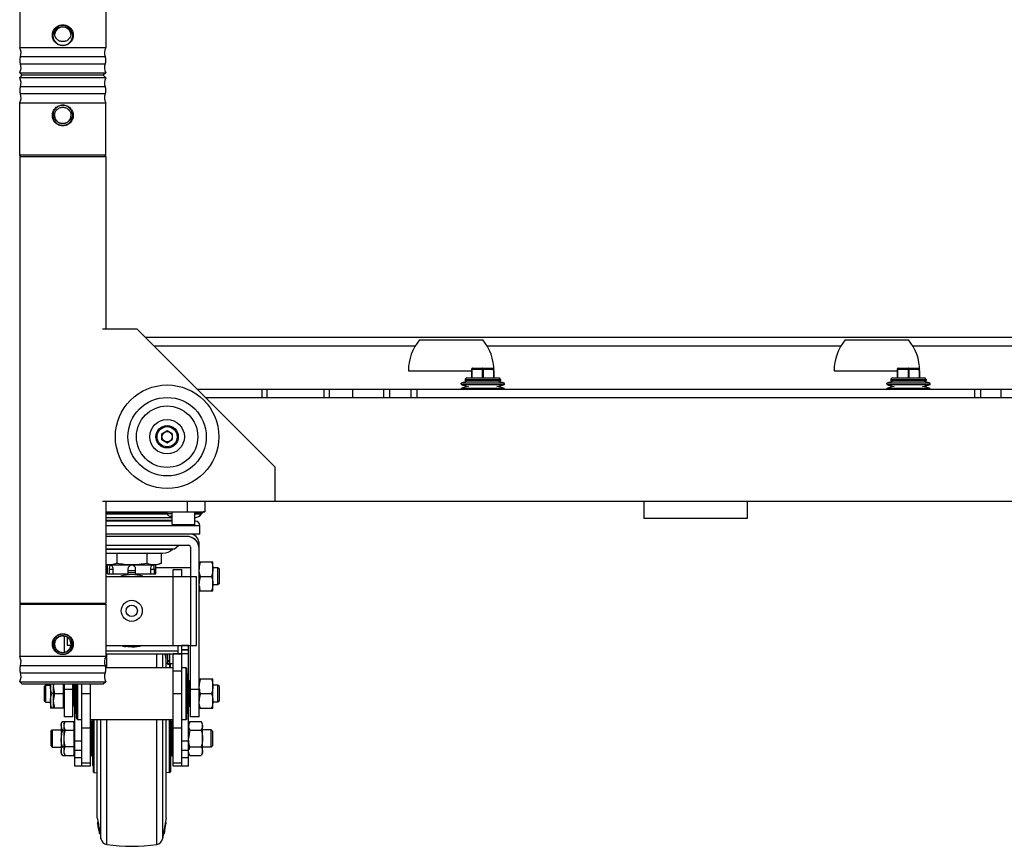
# Model space of a CAD drawing. Header units: millimetres. Extents: x 0 to 420, y 0 to 297.
# Tile 35 of 56: x 252 to 292, y 146 to 180. Entities that reach past the tile are written whole.
import ezdxf

# ---------------------------------------------------------------- set-up
doc = ezdxf.new("R2010")
doc.units = ezdxf.units.MM
doc.header["$LTSCALE"] = 23.1
doc.layers.get('0').update_dxf_attribs({"linetype": 'CONTINUOUS'})
doc.layers.add('02___PRT_ALL_AXES', color=7, linetype='CONTINUOUS')

msp = doc.modelspace()

# ---------------------------------------------------------------- linework, layer by layer
at = {"color": 7, "linetype": 'Continuous'}
for p, q in [((251.62491, 180.51981), (251.62491, 178.39395)), ((255.12491, 180.51981), (255.12491, 178.39395)), ((255.12491, 178.39395), (251.62491, 178.39395)), ((251.65221, 178.03182), (255.09761, 178.03182)), ((251.65221, 177.74155), (255.09761, 177.74155)), ((251.62491, 177.37942), (251.72991, 177.27442)), ((251.62491, 177.37942), (255.12491, 177.37942)), ((251.62491, 177.16942), (251.72991, 177.27442)), ((255.12491, 177.16942), (251.62491, 177.16942)), ((255.01991, 177.27442), (251.72991, 177.27442)), ((255.12491, 177.37942), (255.01991, 177.27442)), ((255.12491, 177.16942), (255.01991, 177.27442)), ((255.09761, 176.80729), (251.65221, 176.80729)), ((255.09761, 176.51701), (251.65221, 176.51701)), ((251.62491, 176.15489), (255.12491, 176.15489)), ((251.62491, 174.02903), (251.62491, 176.15489)), ((255.12491, 174.02903), (255.12491, 176.15489)), ((251.66784, 173.98442), (251.62491, 174.02903)), ((255.12491, 174.02903), (251.62491, 174.02903)), ((251.62491, 173.98442), (255.12491, 173.98442)), ((251.62491, 173.98442), (251.62491, 155.85442)), ((255.08198, 173.98442), (255.12491, 174.02903)), ((255.12491, 173.98442), (255.12491, 166.98442)), ((254.98491, 166.98442), (256.38491, 166.98442)), ((256.38491, 166.98442), (261.98491, 161.38442)), ((301.39491, 166.63442), (256.73491, 166.63442)), ((267.86141, 166.54574), (270.42341, 166.54574)), ((285.14441, 166.54574), (287.70641, 166.54574)), ((267.67858, 166.28442), (257.08491, 166.28442)), ((284.96158, 166.28442), (270.60561, 166.28442)), ((301.04491, 166.28442), (287.88861, 166.28442)), ((267.40641, 165.28574), (269.96841, 165.28574)), ((269.96841, 165.35574), (270.85964, 165.35574)), ((269.96841, 165.35574), (269.96841, 164.99874)), ((269.98591, 165.35574), (269.98591, 164.99874)), ((270.00341, 165.39074), (270.84214, 165.39074)), ((270.40591, 165.35574), (270.40591, 164.99874)), ((270.44091, 165.35574), (270.44091, 164.99874)), ((270.87841, 165.28574), (270.86091, 165.28574)), ((270.86091, 165.28574), (270.86091, 164.99874)), ((270.87694, 165.35952), (270.87712, 165.357)), ((270.87841, 165.28574), (270.87841, 164.99874)), ((284.68941, 165.28574), (287.25141, 165.28574)), ((287.25141, 165.35574), (288.14264, 165.35574)), ((287.25141, 165.35574), (287.25141, 164.99874)), ((287.26891, 165.35574), (287.26891, 164.99874)), ((287.28641, 165.39074), (288.12514, 165.39074)), ((287.68891, 165.35574), (287.68891, 164.99874)), ((287.72391, 165.35574), (287.72391, 164.99874)), ((288.16141, 165.28574), (288.14391, 165.28574)), ((288.14391, 165.28574), (288.14391, 164.99874)), ((288.15994, 165.35952), (288.16012, 165.357)), ((288.16141, 165.28574), (288.16141, 164.99874)), ((271.30472, 164.77706), (269.5421, 164.77706)), ((269.55112, 164.75374), (269.5421, 164.77706)), ((269.55112, 164.75374), (269.5421, 164.73042)), ((269.5421, 164.73042), (271.30472, 164.73042)), ((269.70591, 164.92874), (271.14091, 164.92874)), ((269.70591, 164.92874), (269.70591, 164.89374)), ((271.14091, 164.89374), (269.70591, 164.89374)), ((271.10591, 164.85874), (269.74091, 164.85874)), ((269.77591, 164.99874), (271.07091, 164.99874)), ((271.14091, 164.92874), (271.14091, 164.89374)), ((271.2957, 164.75374), (271.30472, 164.77706)), ((271.2957, 164.75374), (271.30472, 164.73042)), ((288.58772, 164.77706), (286.8251, 164.77706)), ((286.83412, 164.75374), (286.8251, 164.77706)), ((286.83412, 164.75374), (286.8251, 164.73042)), ((286.8251, 164.73042), (288.58772, 164.73042)), ((286.98891, 164.92874), (288.42391, 164.92874)), ((286.98891, 164.92874), (286.98891, 164.89374)), ((288.42391, 164.89374), (286.98891, 164.89374)), ((288.38891, 164.85874), (287.02391, 164.85874)), ((287.05891, 164.99874), (288.35391, 164.99874)), ((288.42391, 164.92874), (288.42391, 164.89374)), ((288.5787, 164.75374), (288.58772, 164.77706)), ((288.5787, 164.75374), (288.58772, 164.73042)), ((258.83491, 164.53442), (299.29491, 164.53442)), ((261.45287, 164.53442), (261.45287, 164.18442)), ((261.66287, 164.53442), (261.66287, 164.18442)), ((263.97287, 164.53442), (263.97287, 164.18442)), ((264.18287, 164.53442), (264.18287, 164.18442)), ((265.15241, 164.18442), (265.15241, 164.53442)), ((266.40743, 164.18442), (266.40743, 164.53442)), ((266.65492, 164.18442), (266.65492, 164.53442)), ((267.4999, 164.53442), (267.4999, 164.18442)), ((267.74738, 164.53442), (267.74738, 164.18442)), ((271.30472, 164.56706), (269.5421, 164.56706)), ((269.55472, 164.53442), (269.5421, 164.56706)), ((271.2921, 164.53442), (271.30472, 164.56706)), ((288.58772, 164.56706), (286.8251, 164.56706)), ((286.83772, 164.53442), (286.8251, 164.56706)), ((288.5751, 164.53442), (288.58772, 164.56706)), ((290.38243, 164.53442), (290.38243, 164.18442)), ((290.62992, 164.53442), (290.62992, 164.18442)), ((291.4749, 164.18442), (291.4749, 164.53442)), ((257.60733, 162.85189), (257.39863, 162.72842)), ((257.40121, 162.48595), (257.39863, 162.72842)), ((257.81861, 162.73289), (257.60733, 162.85189)), ((257.81861, 162.73289), (257.82119, 162.49042)), ((257.40121, 162.48595), (257.61249, 162.36694)), ((257.61249, 162.36694), (257.82119, 162.49042)), ((261.98491, 161.38442), (261.98491, 159.98442)), ((261.98491, 159.98442), (254.98491, 159.98442)), ((255.12491, 159.98442), (255.12491, 155.85442)), ((258.44291, 159.56442), (258.44291, 159.98442)), ((259.14291, 159.98442), (259.14291, 159.56442)), ((276.96491, 159.98442), (276.96491, 159.28442)), ((281.16491, 159.98442), (281.16491, 159.28442)), ((255.12491, 159.56442), (259.14291, 159.56442)), ((255.12491, 159.53941), (257.60405, 159.53941)), ((257.81991, 159.04992), (257.81991, 159.56442)), ((258.72991, 159.04992), (258.72991, 159.56442)), ((258.72991, 159.53941), (259.06479, 159.53941)), ((259.01053, 159.47476), (259.06479, 159.53941)), ((255.12491, 159.47476), (257.60555, 159.47476)), ((257.81991, 159.31942), (255.12491, 159.31942)), ((257.81991, 159.21599), (255.12491, 159.21599)), ((257.81991, 159.17942), (255.12491, 159.17942)), ((257.59774, 159.49442), (257.81991, 159.49442)), ((258.72991, 159.47476), (259.01053, 159.47476)), ((258.76491, 159.17942), (258.72991, 159.17942)), ((281.16491, 159.28442), (276.96491, 159.28442)), ((255.12491, 159.00442), (258.93991, 159.00442)), ((257.81991, 159.04992), (258.72991, 159.04992)), ((257.81991, 159.04992), (257.86541, 159.00442)), ((258.72991, 159.04992), (258.68441, 159.00442)), ((258.93991, 158.65442), (258.93991, 159.00442)), ((258.93991, 158.65442), (255.12491, 158.65442)), ((258.39772, 158.56474), (255.12491, 158.56474)), ((258.42191, 158.55376), (255.12491, 158.55376)), ((255.12491, 158.20376), (258.49191, 158.20376)), ((255.12491, 158.04844), (257.83089, 158.04844)), ((257.83089, 158.04844), (257.83982, 158.05737)), ((258.56191, 158.13376), (258.56191, 156.94376)), ((258.91191, 158.25976), (258.87505, 158.25976)), ((258.91191, 151.23876), (258.91191, 158.25976)), ((255.12491, 157.88443), (257.4382, 157.88443)), ((255.56869, 157.86064), (255.56869, 157.47902)), ((256.78113, 157.86064), (256.78113, 157.47902)), ((257.38734, 157.47902), (257.38734, 157.86064)), ((258.91193, 157.53876), (259.47189, 157.53876)), ((259.47191, 156.34883), (259.47191, 157.53869)), ((255.19491, 157.39442), (255.12491, 157.4199)), ((255.19491, 157.29376), (255.12491, 157.29376)), ((257.15491, 157.39442), (255.19491, 157.39442)), ((255.19491, 157.04442), (255.19491, 157.39442)), ((255.25849, 157.23692), (255.41599, 157.23692)), ((255.25849, 157.23692), (255.25849, 157.04442)), ((255.41599, 157.04442), (255.41599, 157.23692)), ((256.01741, 157.23692), (256.01741, 157.04442)), ((256.01741, 157.18442), (256.33241, 157.18442)), ((256.33241, 157.04442), (256.33241, 157.23692)), ((256.93383, 157.23692), (257.09133, 157.23692)), ((256.93383, 157.23692), (256.93383, 157.04442)), ((257.09133, 157.04442), (257.09133, 157.23692)), ((257.38734, 157.47902), (257.15491, 157.39442)), ((257.15491, 157.04442), (257.15491, 157.39442)), ((258.56191, 157.29376), (257.15491, 157.29376)), ((257.85491, 157.22376), (258.20491, 157.22376)), ((257.85491, 154.14376), (257.85491, 157.22376)), ((258.20491, 156.94376), (258.20491, 157.22376)), ((259.67351, 157.29376), (259.47191, 157.29376)), ((259.73791, 157.22936), (259.67351, 157.29376)), ((259.67351, 156.59376), (259.67351, 157.29376)), ((259.73791, 156.65816), (259.73791, 157.22936)), ((255.12491, 156.94376), (258.8024, 156.94376)), ((255.19491, 157.04442), (256.01741, 157.04442)), ((256.33241, 157.07942), (256.01741, 157.07942)), ((256.33241, 157.04442), (257.15491, 157.04442)), ((258.55491, 156.94376), (258.55491, 154.14376)), ((258.8024, 154.14376), (258.8024, 156.94376)), ((258.96509, 156.94376), (259.41873, 156.94376)), ((258.91193, 156.34876), (259.47189, 156.34876)), ((259.67351, 156.59376), (259.47191, 156.59376)), ((259.73791, 156.65816), (259.67351, 156.59376)), ((251.62491, 155.85442), (255.12491, 155.85442)), ((251.66784, 155.85442), (251.62491, 155.80981)), ((251.62491, 155.80981), (255.12491, 155.80981)), ((251.62491, 155.80981), (251.62491, 153.68395)), ((255.08198, 155.85442), (255.12491, 155.80981)), ((255.12491, 155.80981), (255.12491, 153.68395)), ((253.43791, 153.86435), (253.43791, 154.51674)), ((253.54742, 154.47469), (253.54742, 154.14376)), ((253.70452, 154.14376), (253.54742, 154.14376)), ((255.12491, 154.14376), (258.8024, 154.14376)), ((255.12491, 153.916), (258.06491, 153.916)), ((258.06491, 153.80496), (258.06491, 154.14376)), ((258.20491, 149.24376), (258.20491, 154.14376)), ((258.48491, 154.13056), (258.20491, 154.13056)), ((258.20491, 153.97883), (258.48491, 153.97883)), ((258.20491, 153.95636), (258.48491, 153.95636)), ((258.48491, 149.24376), (258.48491, 154.14376)), ((258.56191, 151.23876), (258.56191, 154.14376)), ((255.12491, 153.68395), (251.62491, 153.68395)), ((255.12491, 153.80496), (258.06491, 153.80496)), ((255.16042, 153.23376), (255.16042, 153.80496)), ((257.18939, 153.23376), (257.18939, 153.80496)), ((257.42456, 153.80496), (257.42456, 153.23376)), ((257.57491, 153.58376), (257.53591, 153.80496)), ((257.57491, 153.23376), (257.57491, 153.80496)), ((257.64491, 153.38856), (257.64491, 153.80496)), ((257.71491, 153.51333), (257.64491, 153.51333)), ((257.64491, 153.5061), (257.71491, 153.5061)), ((257.71491, 153.38856), (257.71491, 153.80496)), ((257.72191, 153.23376), (257.72191, 153.80496)), ((257.85491, 149.24376), (257.85491, 153.80496)), ((258.20491, 153.79891), (257.85491, 153.79891)), ((257.85491, 153.79376), (258.20491, 153.79376)), ((258.48491, 153.80463), (258.20491, 153.80463)), ((251.65221, 153.32182), (255.09761, 153.32182)), ((257.85491, 153.23376), (255.12038, 153.23376)), ((257.64294, 153.37138), (257.71098, 153.38487)), ((257.71491, 153.38856), (257.64491, 153.38856)), ((257.72191, 153.41183), (257.85491, 153.41183)), ((257.74991, 153.23376), (257.74991, 153.41183)), ((258.37991, 153.23376), (258.20491, 153.23376)), ((258.37991, 153.23376), (258.41491, 153.19876)), ((258.37991, 151.13376), (258.37991, 153.23376)), ((258.41491, 151.16876), (258.41491, 153.19876)), ((251.65221, 153.03155), (255.09761, 153.03155)), ((258.20491, 153.09376), (257.85491, 153.09376)), ((258.42891, 152.98876), (258.47091, 152.98876)), ((258.42891, 152.98876), (258.42891, 151.37876)), ((258.47091, 151.37876), (258.47091, 152.98876)), ((258.49891, 152.70876), (258.48491, 152.70876)), ((258.51991, 152.68776), (258.49891, 152.70876)), ((258.49891, 151.65876), (258.49891, 152.70876)), ((258.91193, 152.77876), (259.47189, 152.77876)), ((259.47191, 151.58883), (259.47191, 152.77869)), ((251.62491, 152.66942), (251.72991, 152.56442)), ((251.62491, 152.66942), (255.12491, 152.66942)), ((255.01991, 152.56442), (251.72991, 152.56442)), ((252.61191, 152.46936), (252.67631, 152.53376)), ((252.61191, 152.46936), (252.61191, 151.89816)), ((252.67631, 152.53376), (252.87791, 152.53376)), ((252.67631, 152.53376), (252.67631, 151.83376)), ((252.87791, 152.56442), (252.87791, 151.58883)), ((252.98991, 152.56442), (252.98991, 151.58879)), ((253.39591, 152.56442), (253.39591, 151.58876)), ((253.43791, 151.23876), (253.43791, 152.56442)), ((253.43791, 152.35876), (253.78791, 152.35876)), ((253.78791, 151.23876), (253.78791, 152.56442)), ((253.82991, 152.53376), (253.78791, 152.53376)), ((253.82991, 151.67976), (253.82991, 152.56442)), ((253.85091, 152.56442), (253.85091, 151.65876)), ((253.86491, 149.24376), (253.86491, 152.56442)), ((253.87891, 152.56442), (253.87891, 151.37876)), ((253.92091, 151.37876), (253.92091, 152.56442)), ((253.93491, 151.16876), (253.93491, 152.56442)), ((253.96991, 152.56442), (253.96991, 151.13376)), ((254.14491, 149.24376), (254.14491, 152.56442)), ((254.49491, 149.24376), (254.49491, 152.56442)), ((255.12491, 152.66942), (255.01991, 152.56442)), ((258.51991, 151.67976), (258.51991, 152.68776)), ((258.56191, 152.53376), (258.51991, 152.53376)), ((258.56191, 152.35876), (258.91191, 152.35876)), ((259.67351, 152.53376), (259.47191, 152.53376)), ((259.73791, 152.46936), (259.67351, 152.53376)), ((259.67351, 151.83376), (259.67351, 152.53376)), ((259.73791, 151.89816), (259.73791, 152.46936)), ((252.98991, 152.18376), (252.93109, 152.18376)), ((253.04307, 152.18376), (253.39591, 152.18376)), ((254.14491, 152.18376), (254.49491, 152.18376)), ((257.85491, 152.18376), (258.20491, 152.18376)), ((258.96509, 152.18376), (259.41873, 152.18376)), ((252.61191, 151.89816), (252.67631, 151.83376)), ((252.67631, 151.83376), (252.87791, 151.83376)), ((253.43791, 151.58879), (252.87793, 151.58876)), ((253.82991, 151.83376), (253.78791, 151.83376)), ((253.82991, 151.67976), (253.85091, 151.65876)), ((253.86491, 151.65876), (253.85091, 151.65876)), ((258.49891, 151.65876), (258.48491, 151.65876)), ((258.51991, 151.67976), (258.49891, 151.65876)), ((258.56191, 151.83376), (258.51991, 151.83376)), ((258.91193, 151.58876), (259.47189, 151.58876)), ((259.67351, 151.83376), (259.47191, 151.83376)), ((259.73791, 151.89816), (259.67351, 151.83376)), ((253.78791, 151.23876), (253.43791, 151.23876)), ((253.92091, 151.37876), (253.87891, 151.37876)), ((253.96991, 151.13376), (253.93491, 151.16876)), ((253.96991, 151.13376), (254.14491, 151.13376)), ((254.49491, 151.13376), (257.85491, 151.13376)), ((254.59991, 149.26476), (254.59991, 151.13376)), ((254.60691, 151.13376), (254.60691, 149.01447)), ((254.64008, 151.13376), (254.64008, 148.97952)), ((254.77491, 147.14376), (254.77491, 151.13376)), ((254.92526, 146.29108), (254.92526, 151.13376)), ((255.16042, 150.36691), (255.16042, 151.13376)), ((257.18939, 146.06266), (257.18939, 151.13376)), ((257.42456, 151.12937), (257.42456, 146.29108)), ((257.57491, 147.14376), (257.57491, 151.13376)), ((257.70974, 148.97952), (257.70974, 151.13376)), ((257.74291, 151.13376), (257.74291, 149.01447)), ((257.74991, 151.13376), (257.74991, 149.26476)), ((258.20491, 151.13376), (258.37991, 151.13376)), ((258.41491, 151.16876), (258.37991, 151.13376)), ((258.47091, 151.37876), (258.42891, 151.37876)), ((258.91191, 151.23876), (258.56191, 151.23876)), ((252.88491, 150.64936), (252.94931, 150.71376)), ((252.94931, 150.71376), (253.30491, 150.71376)), ((252.94931, 150.71376), (252.94931, 150.01376)), ((253.30491, 150.95869), (253.35809, 151.0508)), ((253.30491, 150.95866), (253.30491, 149.76885)), ((253.35809, 151.0508), (253.82291, 151.0508)), ((253.35809, 150.70728), (253.41691, 150.70728)), ((253.41691, 150.95872), (253.47007, 151.0508)), ((253.41691, 150.95872), (253.41691, 149.76879)), ((253.47007, 150.70728), (253.82291, 150.70728)), ((253.82291, 151.0508), (253.82291, 149.67671)), ((253.86491, 150.95869), (253.82291, 151.03143)), ((253.86491, 150.95872), (253.82291, 150.95872)), ((254.49491, 150.78376), (254.14491, 150.78376)), ((254.52641, 151.06376), (254.53341, 151.06376)), ((254.52641, 151.06376), (254.52641, 149.66376)), ((254.53341, 149.66376), (254.53341, 151.06376)), ((254.56491, 151.03226), (254.56491, 149.69526)), ((254.58591, 150.88701), (254.59991, 150.88701)), ((254.58591, 149.84051), (254.58591, 150.88701)), ((257.76391, 150.88701), (257.74991, 150.88701)), ((257.76391, 150.88701), (257.76391, 149.84051)), ((257.78491, 149.69526), (257.78491, 151.03226)), ((257.82341, 151.06376), (257.81641, 151.06376)), ((257.81641, 151.06376), (257.81641, 149.66376)), ((257.82341, 149.66376), (257.82341, 151.06376)), ((258.20491, 150.78376), (257.85491, 150.78376)), ((258.48491, 150.95869), (258.53809, 151.0508)), ((258.52691, 151.0508), (258.99173, 151.0508)), ((258.52691, 151.03143), (258.52691, 151.0508)), ((258.53809, 150.70728), (258.99173, 150.70728)), ((259.04491, 150.95869), (258.99173, 151.0508)), ((259.04491, 149.76885), (259.04491, 150.95866)), ((259.40051, 150.71376), (259.04491, 150.71376)), ((259.46491, 150.64936), (259.40051, 150.71376)), ((259.40051, 150.01376), (259.40051, 150.71376)), ((252.88491, 150.64936), (252.88491, 150.07816)), ((255.16042, 146.06266), (255.16042, 150.36683)), ((259.46491, 150.07816), (259.46491, 150.64936)), ((252.88491, 150.07816), (252.94931, 150.01376)), ((252.94931, 150.01376), (253.30491, 150.01376)), ((253.41691, 150.02023), (253.35809, 150.02023)), ((253.82291, 150.02023), (253.47007, 150.02023)), ((253.86491, 150.26573), (254.14491, 150.26573)), ((258.20491, 150.26573), (258.48491, 150.26573)), ((258.53809, 150.02023), (258.99173, 150.02023)), ((259.40051, 150.01376), (259.04491, 150.01376)), ((259.46491, 150.07816), (259.40051, 150.01376)), ((253.30491, 149.76883), (253.35809, 149.67671)), ((253.35809, 149.67671), (253.82291, 149.67671)), ((253.41691, 149.76879), (253.47007, 149.67671)), ((253.86491, 149.76883), (253.82291, 149.69608)), ((253.86491, 149.76879), (253.82291, 149.76879)), ((254.14491, 149.87313), (253.86491, 149.87313)), ((253.86491, 149.59806), (254.14491, 149.59806)), ((254.52641, 149.66376), (254.53341, 149.66376)), ((254.58591, 149.84051), (254.59991, 149.84051)), ((257.76391, 149.84051), (257.74991, 149.84051)), ((257.82341, 149.66376), (257.81641, 149.66376)), ((258.48491, 149.87313), (258.20491, 149.87313)), ((258.20491, 149.59806), (258.48491, 149.59806)), ((258.48491, 149.76883), (258.53809, 149.67671)), ((258.52691, 149.67671), (258.52691, 149.69608)), ((258.52691, 149.67671), (258.99173, 149.67671)), ((259.04491, 149.76883), (258.99173, 149.67671)), ((254.49491, 149.24376), (253.86491, 149.24376)), ((254.14491, 149.37927), (254.49491, 149.37927)), ((257.85491, 149.37927), (258.20491, 149.37927)), ((258.48491, 149.24376), (257.85491, 149.24376)), ((254.64008, 148.97952), (254.77491, 148.97245)), ((257.70974, 148.97952), (257.57491, 148.97245)), ((254.77491, 147.14376), (254.80846, 146.95351)), ((257.57491, 147.14376), (257.42456, 146.29108)), ((254.7793, 146.93275), (254.77677, 146.93275)), ((254.77677, 146.93275), (254.78168, 146.90585)), ((254.81272, 146.95117), (254.77718, 146.95117)), ((254.77718, 146.95117), (254.78331, 146.91408)), ((254.77718, 146.95117), (254.78331, 146.91408)), ((254.78331, 146.91408), (254.80182, 146.80251)), ((254.80182, 146.80251), (254.81425, 146.72791)), ((254.84977, 146.72791), (254.81425, 146.72791)), ((254.81425, 146.72791), (254.82635, 146.66214)), ((257.50005, 146.72755), (257.53557, 146.72755)), ((257.52347, 146.6617), (257.53557, 146.72755)), ((257.53557, 146.72755), (257.54799, 146.80208)), ((257.57264, 146.95061), (257.54085, 146.95061)), ((257.54799, 146.80208), (257.56651, 146.91356)), ((257.56651, 146.91356), (257.57264, 146.95061)), ((257.56651, 146.91356), (257.57264, 146.95061)), ((257.56814, 146.90569), (257.57304, 146.93263)), ((257.56814, 146.90569), (257.57304, 146.93263)), ((257.57057, 146.93263), (257.57304, 146.93263)), ((254.84554, 146.54282), (254.85072, 146.51356)), ((254.88634, 146.52873), (254.85072, 146.52873)), ((254.88634, 146.51356), (254.85072, 146.51356)), ((254.85108, 146.51031), (254.85072, 146.51356)), ((254.8867, 146.53198), (254.85108, 146.53198)), ((254.8867, 146.51031), (254.85108, 146.51031)), ((254.88634, 146.51356), (254.88372, 146.52873)), ((254.8867, 146.53198), (254.88603, 146.53545)), ((254.88662, 146.51022), (254.92526, 146.29108)), ((257.46312, 146.51022), (257.49873, 146.51022)), ((257.46348, 146.5134), (257.4991, 146.5134)), ((257.46637, 146.52821), (257.4991, 146.52821)), ((257.46693, 146.53138), (257.49873, 146.53138)), ((257.49883, 146.51075), (257.49873, 146.51022)), ((257.4991, 146.5134), (257.50427, 146.54263))]:
    msp.add_line(p, q, dxfattribs=at)
at = {"color": 3, "linetype": 'Continuous'}
for p, q in [((255.12491, 158.05737), (257.90816, 158.05737)), ((257.90816, 158.05737), (258.08262, 158.20376))]:
    msp.add_line(p, q, dxfattribs=at)
at = {"color": 7, "linetype": 'Continuous'}
for centre, radius in [((257.60991, 162.60942), 2.1), ((257.60991, 162.60942), 1.59133), ((257.60991, 162.60942), 1.24673), ((257.60991, 162.60942), 0.7), ((257.60991, 162.60942), 0.455), ((257.60991, 162.60942), 0.4095), ((257.60991, 162.60942), 0.21), ((256.17491, 155.54376), 0.427), ((256.17491, 155.54376), 0.22901)]:
    msp.add_circle(centre, radius, dxfattribs=at)
for centre, radius, start, end in [((253.37462, 178.89986), 0.33316, 89.950045, 167.484999), ((253.3752, 178.89986), 0.33316, 12.543867, 90.049922), ((253.37361, 178.90048), 0.33204, 167.551248, 174.160175), ((253.37618, 178.90047), 0.33207, 5.820691, 12.477344), ((251.26091, 178.18442), 0.42, 338.695648, 29.926435), ((255.48891, 178.18442), 0.42, 150.073565, 201.304352), ((252.02439, 177.88668), 0.39948, 158.695648, 201.304352), ((254.72543, 177.88668), 0.39948, 338.695648, 21.304352), ((251.26091, 177.58895), 0.42, 330.073565, 21.304352), ((255.48891, 177.58895), 0.42, 158.695648, 209.926435), ((251.26091, 176.95989), 0.42, 338.695648, 29.926435), ((255.48891, 176.95989), 0.42, 150.073565, 201.304352), ((252.02439, 176.66215), 0.39948, 158.695648, 201.304352), ((254.72543, 176.66215), 0.39948, 338.695648, 21.304352), ((251.26091, 176.36442), 0.42, 330.073565, 21.304352), ((255.48891, 176.36442), 0.42, 158.695648, 209.926435), ((253.37185, 175.64832), 0.33028, 180.049147, 180.536769), ((253.37793, 175.64832), 0.33032, 359.462756, 0.049045), ((269.37852, 165.28574), 1.97212, 140.289571, 180), ((268.90629, 165.28574), 1.97212, 0, 39.710429), ((286.66152, 165.28574), 1.97212, 140.289571, 180), ((286.18929, 165.28574), 1.97212, 0, 39.710429), ((270.00341, 165.35574), 0.035, 90, 180), ((270.84214, 165.35574), 0.035, 6.207363, 90.000001), ((270.81572, 166.26963), 0.91494, 272.751545, 273.064564), ((268.92363, 165.28574), 1.93728, 0.000087, 2.070817), ((287.28641, 165.35574), 0.035, 90, 180), ((288.12514, 165.35574), 0.035, 6.207363, 90.000001), ((288.09872, 166.26963), 0.91494, 272.751545, 273.064564), ((286.20663, 165.28574), 1.93728, 0.000087, 2.070817), ((270.07341, 163.40349), 1.47275, 98.83877, 111.147047), ((270.07341, 166.10399), 1.47275, 248.852953, 261.16123), ((269.77591, 164.92874), 0.07, 90, 180), ((269.74091, 164.89374), 0.035, 180, 270), ((270.77341, 163.40349), 1.47275, 68.852953, 81.16123), ((270.77341, 166.10399), 1.47275, 278.83877, 291.147047), ((271.07091, 164.92874), 0.07, 0, 90), ((271.10591, 164.89374), 0.035, 270, 360), ((287.35641, 163.40349), 1.47275, 98.83877, 111.147047), ((287.35641, 166.10399), 1.47275, 248.852953, 261.16123), ((287.05891, 164.92874), 0.07, 90, 180), ((287.02391, 164.89374), 0.035, 180, 270), ((288.05641, 163.40349), 1.47275, 68.852953, 81.16123), ((288.05641, 166.10399), 1.47275, 278.83877, 291.147047), ((288.35391, 164.92874), 0.07, 0, 90), ((288.38891, 164.89374), 0.035, 270, 360), ((270.07341, 163.19349), 1.47275, 98.83877, 111.147047), ((270.77341, 163.19349), 1.47275, 68.852953, 81.16123), ((287.35641, 163.19349), 1.47275, 98.83877, 111.147047), ((288.05641, 163.19349), 1.47275, 68.852953, 81.16123), ((259.11841, 159.49442), 0.07, 90, 140), ((258.67741, 159.75428), 0.43486, 276.940873, 320), ((258.76491, 159.00442), 0.175, 0, 90), ((258.39783, 157.99026), 0.57448, 86.402612, 90.011429), ((258.42191, 158.06376), 0.49, 0, 90), ((258.49891, 158.25976), 0.413, 0, 73.256631), ((257.43491, 158.44442), 0.56, 270.337133, 315), ((258.49191, 158.13376), 0.07, 0, 90), ((258.42198, 158.06475), 0.49326, 23.287482, 26.362755), ((258.3726, 158.06365), 0.53937, 20.010878, 21.32099), ((258.37329, 158.0639), 0.53864, 17.799519, 20.01092), ((255.07801, 157.01237), 0.97996, 59.952752, 62.896113), ((256.38969, 155.0203), 2.95661, 104.35278, 106.121873), ((255.96024, 155.02072), 2.95618, 73.877946, 75.653946), ((257.27193, 157.01215), 0.98021, 117.115141, 120.046837), ((256.89654, 157.01215), 0.98021, 59.953166, 62.884717), ((256.17491, 157.23692), 0.1575, 0, 180), ((256.17464, 155.5427), 1.47092, 72.336786, 107.559019), ((259.77969, 156.65601), 0.8683, 186.862554, 190.138623), ((256.1615, 155.46154), 1.38669, 251.860961, 260.605779), ((256.17387, 155.55473), 1.48081, 270.97121, 286.464194), ((256.18186, 155.52176), 1.44693, 286.530956, 286.781263), ((256.18269, 155.51903), 1.44408, 286.781105, 287.634729), ((251.26091, 153.47442), 0.42, 338.695648, 29.926435), ((255.48891, 153.47442), 0.42, 150.073565, 201.304352), ((252.02439, 153.17668), 0.39948, 158.695648, 201.304352), ((254.72543, 153.17668), 0.39948, 338.695648, 21.304352), ((257.25027, 152.97627), 0.43062, 36.738686, 41.026825), ((251.26091, 152.87895), 0.42, 330.073565, 21.304352), ((255.48891, 152.87895), 0.42, 158.695648, 209.926435), ((258.42891, 152.97476), 0.014, 90, 180), ((258.47091, 152.97476), 0.014, 0, 90), ((253.66248, 152.48081), 0.78455, 173.880867, 179.970712), ((253.77321, 152.48097), 0.78329, 173.882701, 179.978647), ((259.77973, 152.49102), 0.86833, 186.864576, 190.140068), ((253.87891, 151.39276), 0.014, 180, 270), ((253.92091, 151.39276), 0.014, 270, 360), ((258.42891, 151.39276), 0.014, 180, 270), ((258.47091, 151.39276), 0.014, 270, 360), ((253.37745, 150.79699), 0.50296, 26.375731, 27.60903), ((253.43828, 150.82659), 0.43531, 22.153858, 26.443032), ((253.50733, 150.85477), 0.36073, 17.241097, 22.144383), ((254.52641, 151.03226), 0.0315, 90, 180), ((254.53341, 151.03226), 0.0315, 0, 90), ((254.58591, 150.90801), 0.021, 180, 270), ((257.76391, 150.90801), 0.021, 270, 360), ((257.81641, 151.03226), 0.0315, 90, 180), ((257.82341, 151.03226), 0.0315, 0, 90), ((259.57858, 150.36818), 1.09381, 185.355326, 185.927691), ((253.3765, 149.93101), 0.50402, 332.386998, 333.557035), ((253.43617, 149.90189), 0.43763, 333.491266, 337.702419), ((253.50505, 149.87359), 0.36316, 337.710835, 342.522969), ((254.52641, 149.69526), 0.0315, 180, 270), ((254.53341, 149.69526), 0.0315, 270, 360), ((254.58591, 149.81951), 0.021, 90, 180), ((257.76391, 149.81951), 0.021, 0, 90), ((257.81641, 149.69526), 0.0315, 180, 270), ((257.82341, 149.69526), 0.0315, 270, 360), ((254.62091, 149.26476), 0.021, 180, 227.928932), ((257.72891, 149.26476), 0.021, 312.071068, 360), ((254.64191, 149.01447), 0.035, 180, 267), ((257.70791, 149.01447), 0.035, 273, 360), ((297.66747, 153.94752), 43.42209, 189.272151, 189.57078), ((295.95064, 154.37259), 41.80578, 190.536497, 190.804898), ((267.5462, 149.00703), 12.93418, 190.445134, 190.886073), ((262.57423, 148.05523), 7.87193, 190.917485, 191.157336), ((249.75763, 148.05636), 7.88988, 348.855589, 349.09517), ((240.10632, 149.57578), 17.66037, 350.110467, 350.596356), ((244.77475, 149.00912), 12.96302, 349.126548, 349.567011), ((255.20101, 146.3397), 0.28, 190, 261.666993), ((256.17491, 152.98876), 7, 261.666993, 278.333007), ((257.14881, 146.3397), 0.28, 278.333007, 350)]:
    msp.add_arc(centre, radius, start, end, dxfattribs=at)
for points, knots in [([(253.37491, 178.47637), (253.31971, 178.47637), (253.20833, 178.49859), (253.06796, 178.59311), (252.97409, 178.73412), (252.94111, 178.90052), (252.97409, 179.06692), (253.06796, 179.20793), (253.20833, 179.30245), (253.31971, 179.32467), (253.37491, 179.32467)], [0, 0, 0, 0, 0.12528849, 0.25000026, 0.37470746, 0.50000147, 0.62529451, 0.75000125, 0.87471494, 1, 1, 1, 1]), ([(253.37491, 179.30661), (253.3219, 179.30661), (253.21533, 179.28521), (253.08146, 179.19456), (252.99193, 179.06002), (252.97091, 178.95351), (252.97091, 178.90052)], [0, 0, 0, 0, 0.25153224, 0.50009228, 0.7485191, 1, 1, 1, 1]), ([(253.04378, 179.01976), (253.06781, 179.08587), (253.15936, 179.20646), (253.30407, 179.25107), (253.37491, 179.25107)], [0, 0, 0, 0, 0.49823359, 1, 1, 1, 1]), ([(253.37491, 179.32467), (253.43011, 179.32467), (253.54149, 179.30245), (253.68186, 179.20793), (253.77573, 179.06692), (253.80871, 178.90052), (253.77573, 178.73411), (253.68186, 178.59311), (253.54149, 178.49859), (253.43011, 178.47637), (253.37491, 178.47637)], [0, 0, 0, 0, 0.12528849, 0.25000026, 0.37470746, 0.50000147, 0.62529451, 0.75000125, 0.87471494, 1, 1, 1, 1]), ([(253.77891, 178.90052), (253.77891, 178.95351), (253.75789, 179.06001), (253.66836, 179.19458), (253.53447, 179.28518), (253.42792, 179.3067), (253.37491, 179.3067)], [0, 0, 0, 0, 0.25147969, 0.49989784, 0.74845619, 1, 1, 1, 1]), ([(253.37491, 179.25107), (253.44573, 179.25107), (253.59042, 179.20648), (253.68198, 179.08593), (253.70601, 179.01984)], [0, 0, 0, 0, 0.50176659, 1, 1, 1, 1]), ([(252.97091, 178.90052), (252.97091, 178.84752), (252.99193, 178.74102), (253.08146, 178.60647), (253.21533, 178.51582), (253.3219, 178.49442), (253.37491, 178.49442)], [0, 0, 0, 0, 0.25148334, 0.49990506, 0.7484662, 1, 1, 1, 1]), ([(253.37491, 178.49434), (253.42792, 178.49434), (253.53447, 178.51585), (253.66836, 178.60646), (253.75789, 178.74102), (253.77891, 178.84752), (253.77891, 178.90052)], [0, 0, 0, 0, 0.2515422, 0.50009948, 0.74852275, 1, 1, 1, 1]), ([(253.37491, 175.22417), (253.31971, 175.22417), (253.20833, 175.24639), (253.06796, 175.34091), (252.97409, 175.48192), (252.94111, 175.64832), (252.97409, 175.81472), (253.06796, 175.95573), (253.20833, 176.05025), (253.31971, 176.07247), (253.37491, 176.07247)], [0, 0, 0, 0, 0.12528849, 0.25000026, 0.37470746, 0.50000147, 0.62529451, 0.75000125, 0.87471494, 1, 1, 1, 1]), ([(253.37491, 176.0545), (253.3219, 176.0545), (253.21535, 176.03298), (253.08146, 175.94238), (252.99193, 175.80781), (252.97091, 175.70131), (252.97091, 175.64832)], [0, 0, 0, 0, 0.2515422, 0.50009948, 0.74852275, 1, 1, 1, 1]), ([(253.37491, 176.07247), (253.43011, 176.07247), (253.54149, 176.05025), (253.68186, 175.95573), (253.77573, 175.81472), (253.80871, 175.64832), (253.77573, 175.48191), (253.68186, 175.34091), (253.54149, 175.24639), (253.43011, 175.22417), (253.37491, 175.22417)], [0, 0, 0, 0, 0.12528849, 0.25000026, 0.37470746, 0.50000147, 0.62529451, 0.75000125, 0.87471494, 1, 1, 1, 1]), ([(253.77891, 175.64832), (253.77891, 175.70131), (253.75789, 175.80782), (253.66836, 175.94236), (253.53449, 176.03301), (253.42791, 176.05441), (253.37491, 176.05441)], [0, 0, 0, 0, 0.25148334, 0.49990506, 0.7484662, 1, 1, 1, 1]), ([(252.97091, 175.64832), (252.97091, 175.59532), (252.99193, 175.48882), (253.08146, 175.35426), (253.21535, 175.26365), (253.3219, 175.24214), (253.37491, 175.24214)], [0, 0, 0, 0, 0.25147969, 0.49989784, 0.74845619, 1, 1, 1, 1]), ([(253.04158, 175.64522), (253.04199, 175.60212), (253.06001, 175.51526), (253.13449, 175.40593), (253.24477, 175.33289), (253.3318, 175.31582), (253.37491, 175.31582)], [0, 0, 0, 0, 0.25032958, 0.49995537, 0.74963092, 1, 1, 1, 1]), ([(253.37491, 175.24222), (253.42791, 175.24222), (253.53449, 175.26362), (253.66836, 175.35427), (253.75789, 175.48882), (253.77891, 175.59532), (253.77891, 175.64832)], [0, 0, 0, 0, 0.25153224, 0.50009228, 0.7485191, 1, 1, 1, 1]), ([(253.37491, 175.31582), (253.41802, 175.31582), (253.50505, 175.3329), (253.61533, 175.40593), (253.68981, 175.51526), (253.70783, 175.60212), (253.70823, 175.64522)], [0, 0, 0, 0, 0.25038043, 0.50004777, 0.74966996, 1, 1, 1, 1]), ([(270.00341, 165.39074), (270.00101, 165.39074), (269.99372, 165.38719), (269.98752, 165.3738), (269.98591, 165.3623), (269.98591, 165.35574)], [0, 0, 0, 0, 0.17175081, 0.53138743, 1, 1, 1, 1]), ([(270.42341, 165.39074), (270.42101, 165.39074), (270.41372, 165.38719), (270.40752, 165.3738), (270.40591, 165.3623), (270.40591, 165.35574)], [0, 0, 0, 0, 0.17175261, 0.53139485, 1, 1, 1, 1]), ([(270.42341, 165.39074), (270.42581, 165.39074), (270.4331, 165.38719), (270.4393, 165.3738), (270.44091, 165.3623), (270.44091, 165.35574)], [0, 0, 0, 0, 0.17175081, 0.53138743, 1, 1, 1, 1]), ([(270.84214, 165.39074), (270.84455, 165.39074), (270.85184, 165.38719), (270.85803, 165.3738), (270.85964, 165.3623), (270.85964, 165.35574)], [0, 0, 0, 0, 0.17175274, 0.53139499, 1, 1, 1, 1]), ([(270.86464, 165.35599), (270.86639, 165.35609), (270.86936, 165.35633), (270.87359, 165.35638), (270.87538, 165.35697), (270.87713, 165.35672), (270.87712, 165.357)], [0, 0, 0, 0, 0.42133949, 0.7368731, 0.93248898, 1, 1, 1, 1]), ([(287.28641, 165.39074), (287.28401, 165.39074), (287.27672, 165.38719), (287.27052, 165.3738), (287.26891, 165.3623), (287.26891, 165.35574)], [0, 0, 0, 0, 0.17175081, 0.53138743, 1, 1, 1, 1]), ([(287.70641, 165.39074), (287.70401, 165.39074), (287.69672, 165.38719), (287.69052, 165.3738), (287.68891, 165.3623), (287.68891, 165.35574)], [0, 0, 0, 0, 0.17175261, 0.53139485, 1, 1, 1, 1]), ([(287.70641, 165.39074), (287.70881, 165.39074), (287.7161, 165.38719), (287.7223, 165.3738), (287.72391, 165.3623), (287.72391, 165.35574)], [0, 0, 0, 0, 0.17175081, 0.53138743, 1, 1, 1, 1]), ([(288.12514, 165.39074), (288.12755, 165.39074), (288.13484, 165.38719), (288.14103, 165.3738), (288.14264, 165.3623), (288.14264, 165.35574)], [0, 0, 0, 0, 0.17175274, 0.53139499, 1, 1, 1, 1]), ([(288.14764, 165.35599), (288.14939, 165.35609), (288.15236, 165.35633), (288.15659, 165.35638), (288.15838, 165.35697), (288.16013, 165.35672), (288.16012, 165.357)], [0, 0, 0, 0, 0.42133949, 0.7368731, 0.93248898, 1, 1, 1, 1]), ([(257.60405, 159.53941), (257.60139, 159.5358), (257.59375, 159.52207), (257.59401, 159.50482), (257.59774, 159.49442)], [0, 0, 0, 0, 0.28884631, 1, 1, 1, 1]), ([(257.60555, 159.47476), (257.61312, 159.45751), (257.63435, 159.42506), (257.70822, 159.3837), (257.77465, 159.38198), (257.81968, 159.38474)], [0, 0, 0, 0, 0.22848513, 0.45276913, 1, 1, 1, 1]), ([(258.86394, 158.28378), (258.82566, 158.36107), (258.70254, 158.50141), (258.52462, 158.55789), (258.43388, 158.56361)], [0, 0, 0, 0, 0.4867947, 1, 1, 1, 1]), ([(255.1249, 157.43338), (255.1979, 157.41962), (255.35077, 157.41308), (255.49736, 157.45306), (255.56869, 157.47902)], [0, 0, 0, 0, 0.4945971, 1, 1, 1, 1]), ([(255.3262, 157.39442), (255.31588, 157.39442), (255.28431, 157.37847), (255.26353, 157.31635), (255.25849, 157.26628), (255.25849, 157.23692)], [0, 0, 0, 0, 0.16838459, 0.52124846, 1, 1, 1, 1]), ([(255.41599, 157.23692), (255.41599, 157.25719), (255.40986, 157.31594), (255.36862, 157.39442), (255.3262, 157.39442)], [0, 0, 0, 0, 0.32342312, 1, 1, 1, 1]), ([(255.56869, 157.47902), (255.76844, 157.44267), (256.17491, 157.39713), (256.58138, 157.44267), (256.78113, 157.47902)], [0, 0, 0, 0, 0.49999999, 1, 1, 1, 1]), ([(256.78113, 157.47902), (256.87786, 157.44381), (257.08424, 157.39598), (257.29061, 157.44381), (257.38734, 157.47902)], [0, 0, 0, 0, 0.49999999, 1, 1, 1, 1]), ([(257.02361, 157.39442), (257.01229, 157.39442), (256.97814, 157.3783), (256.9437, 157.32019), (256.93383, 157.26662), (256.93383, 157.23692)], [0, 0, 0, 0, 0.17490896, 0.54120563, 1, 1, 1, 1]), ([(257.09133, 157.23692), (257.09133, 157.25708), (257.08919, 157.31043), (257.06228, 157.39442), (257.02361, 157.39442)], [0, 0, 0, 0, 0.34279979, 1, 1, 1, 1]), ([(256.61691, 156.94555), (256.47459, 156.99035), (256.17451, 157.03724), (255.87447, 156.99018), (255.73215, 156.94534)], [0, 0, 0, 0, 0.49998522, 1, 1, 1, 1]), ([(253.37491, 153.76637), (253.31971, 153.76637), (253.20833, 153.78859), (253.06796, 153.88311), (252.97409, 154.02412), (252.94111, 154.19052), (252.97409, 154.35692), (253.06796, 154.49793), (253.20833, 154.59245), (253.31971, 154.61467), (253.37491, 154.61467)], [0, 0, 0, 0, 0.12528849, 0.25000026, 0.37470746, 0.50000147, 0.62529451, 0.75000125, 0.87471494, 1, 1, 1, 1]), ([(253.37491, 154.59661), (253.3219, 154.59661), (253.21533, 154.57521), (253.08146, 154.48456), (252.99193, 154.35002), (252.97091, 154.24351), (252.97091, 154.19052)], [0, 0, 0, 0, 0.25153224, 0.50009228, 0.7485191, 1, 1, 1, 1]), ([(253.37491, 153.83996), (253.32899, 153.83996), (253.23658, 153.85823), (253.11984, 153.93596), (253.04129, 154.05238), (253.01349, 154.19052), (253.04129, 154.32866), (253.11984, 154.44507), (253.23658, 154.52281), (253.329, 154.54107), (253.37491, 154.54107)], [0, 0, 0, 0, 0.12560144, 0.25006983, 0.37446041, 0.50000142, 0.6255413, 0.74993177, 0.87440291, 1, 1, 1, 1]), ([(253.37491, 154.52302), (253.33154, 154.52302), (253.24399, 154.50573), (253.13329, 154.4319), (253.059, 154.3213), (253.03285, 154.19052), (253.059, 154.05974), (253.13329, 153.94914), (253.244, 153.87531), (253.33155, 153.85802), (253.37491, 153.85802)], [0, 0, 0, 0, 0.12518782, 0.25001779, 0.37483189, 0.50000082, 0.62516912, 0.74998453, 0.87481822, 1, 1, 1, 1]), ([(253.37491, 154.61467), (253.43011, 154.61467), (253.54149, 154.59245), (253.68186, 154.49793), (253.77573, 154.35692), (253.80871, 154.19052), (253.77573, 154.02411), (253.68186, 153.88311), (253.54149, 153.78859), (253.43011, 153.76637), (253.37491, 153.76637)], [0, 0, 0, 0, 0.12528849, 0.25000026, 0.37470746, 0.50000147, 0.62529451, 0.75000125, 0.87471494, 1, 1, 1, 1]), ([(253.77891, 154.19052), (253.77891, 154.24351), (253.75789, 154.35001), (253.66836, 154.48458), (253.53447, 154.57518), (253.42792, 154.5967), (253.37491, 154.5967)], [0, 0, 0, 0, 0.25147969, 0.49989784, 0.74845619, 1, 1, 1, 1]), ([(253.37491, 154.54107), (253.42082, 154.54107), (253.51324, 154.52282), (253.62998, 154.44504), (253.70853, 154.32881), (253.72704, 154.23641), (253.72704, 154.19052)], [0, 0, 0, 0, 0.25119504, 0.5001184, 0.74889984, 1, 1, 1, 1]), ([(253.37491, 153.85802), (253.41827, 153.85802), (253.50583, 153.87531), (253.61653, 153.94914), (253.69082, 154.05974), (253.71697, 154.19052), (253.69082, 154.3213), (253.61653, 154.4319), (253.50582, 154.50573), (253.41827, 154.52302), (253.37491, 154.52302)], [0, 0, 0, 0, 0.12518782, 0.25001779, 0.37483189, 0.50000082, 0.62516912, 0.74998453, 0.87481822, 1, 1, 1, 1]), ([(252.97091, 154.19052), (252.97091, 154.13752), (252.99193, 154.03102), (253.08146, 153.89647), (253.21533, 153.80582), (253.3219, 153.78442), (253.37491, 153.78442)], [0, 0, 0, 0, 0.25148334, 0.49990506, 0.7484662, 1, 1, 1, 1]), ([(253.37491, 153.78434), (253.42792, 153.78434), (253.53447, 153.80585), (253.66836, 153.89646), (253.75789, 154.03102), (253.77891, 154.13752), (253.77891, 154.19052)], [0, 0, 0, 0, 0.2515422, 0.50009948, 0.74852275, 1, 1, 1, 1]), ([(253.72704, 154.19052), (253.72704, 154.14462), (253.70853, 154.05224), (253.62998, 153.936), (253.51324, 153.85822), (253.42083, 153.83996), (253.37491, 153.83996)], [0, 0, 0, 0, 0.2510876, 0.49986381, 0.74878903, 1, 1, 1, 1]), ([(257.71098, 153.38487), (257.71202, 153.38543), (257.7136, 153.38626), (257.71491, 153.38789), (257.71491, 153.38856)], [0, 0, 0, 0, 0.63704723, 1, 1, 1, 1]), ([(257.74991, 153.32526), (257.74582, 153.32403), (257.73605, 153.32058), (257.72191, 153.31412), (257.72191, 153.30707)], [0, 0, 0, 0, 0.3775076, 1, 1, 1, 1]), ([(253.30493, 150.87907), (253.30492, 150.89364), (253.31019, 150.95409), (253.33519, 151.01114), (253.35809, 151.0508)], [0, 0, 0, 0, 0.24127921, 1, 1, 1, 1]), ([(253.30493, 150.87907), (253.30492, 150.8645), (253.31018, 150.80402), (253.33518, 150.74696), (253.35809, 150.70728)], [0, 0, 0, 0, 0.24128411, 1, 1, 1, 1]), ([(253.47007, 151.0508), (253.46215, 151.03708), (253.43399, 150.98396), (253.41688, 150.92347), (253.41692, 150.87904)], [0, 0, 0, 0, 0.26299896, 1, 1, 1, 1]), ([(253.41692, 150.87904), (253.41691, 150.86448), (253.42216, 150.80401), (253.44717, 150.74695), (253.47007, 150.70728)], [0, 0, 0, 0, 0.24128164, 1, 1, 1, 1]), ([(258.53809, 151.0508), (258.53017, 151.03708), (258.50201, 150.98395), (258.4849, 150.92347), (258.48493, 150.87904)], [0, 0, 0, 0, 0.26299177, 1, 1, 1, 1]), ([(258.53809, 150.70728), (258.53017, 150.72101), (258.50201, 150.77413), (258.4849, 150.83462), (258.48493, 150.87904)], [0, 0, 0, 0, 0.26299446, 1, 1, 1, 1]), ([(259.04489, 150.87904), (259.0449, 150.86448), (259.03964, 150.80401), (259.01463, 150.74695), (258.99173, 150.70728)], [0, 0, 0, 0, 0.24127976, 1, 1, 1, 1]), ([(253.30493, 149.84847), (253.30492, 149.86304), (253.31018, 149.92351), (253.33519, 149.98056), (253.35809, 150.02023)], [0, 0, 0, 0, 0.24127976, 1, 1, 1, 1]), ([(253.47007, 150.02023), (253.46215, 150.00651), (253.43399, 149.95338), (253.41688, 149.8929), (253.41692, 149.84847)], [0, 0, 0, 0, 0.26299332, 1, 1, 1, 1]), ([(258.99173, 150.02023), (258.99965, 150.0065), (259.02782, 149.95337), (259.04491, 149.89288), (259.04489, 149.84845)], [0, 0, 0, 0, 0.26299583, 1, 1, 1, 1]), ([(259.04489, 149.84845), (259.0449, 149.83388), (259.03963, 149.77342), (259.01463, 149.71638), (258.99173, 149.67671)], [0, 0, 0, 0, 0.24127921, 1, 1, 1, 1])]:
    msp.add_open_spline(points, degree=3, knots=knots, dxfattribs=at)
for points in [[(257.60405, 159.53941), (257.6147, 159.55388), (257.63383, 159.56442), (257.65179, 159.56442)], [(257.59774, 159.49442), (257.60011, 159.4878), (257.60248, 159.48112), (257.60586, 159.47496)], [(258.42191, 158.55376), (258.41305, 158.55376), (258.40377, 158.55828), (258.39772, 158.56474)], [(258.96509, 157.53876), (258.93324, 157.44319), (258.91189, 157.342), (258.91193, 157.24126)], [(259.41873, 157.53876), (259.45058, 157.44319), (259.47191, 157.342), (259.47189, 157.24126)], [(258.96509, 156.94376), (258.93324, 157.03933), (258.91189, 157.14052), (258.91193, 157.24126)], [(259.47189, 157.24126), (259.47191, 157.14052), (259.45058, 157.03933), (259.41873, 156.94376)], [(258.96509, 156.94376), (258.93324, 156.8482), (258.91189, 156.74702), (258.91193, 156.6463)], [(259.41873, 156.94376), (259.45058, 156.8482), (259.4719, 156.74703), (259.47189, 156.6463)], [(258.96509, 156.34876), (258.94828, 156.39921), (258.93429, 156.45081), (258.92496, 156.50317)], [(259.47189, 156.6463), (259.47192, 156.54555), (259.45059, 156.44434), (259.41873, 156.34876)], [(256.59132, 154.14376), (256.38286, 154.07546), (256.15155, 154.05751), (255.93515, 154.09344)], [(257.62931, 153.39397), (257.61564, 153.40784), (257.59438, 153.41524), (257.57491, 153.41524)], [(257.64294, 153.37138), (257.64045, 153.37982), (257.63549, 153.38771), (257.62931, 153.39397)], [(257.64294, 153.37138), (257.64421, 153.37701), (257.64491, 153.3828), (257.64491, 153.38856)], [(258.96509, 152.77876), (258.93324, 152.68319), (258.91189, 152.582), (258.91193, 152.48126)], [(259.41873, 152.77876), (259.45058, 152.68319), (259.47191, 152.582), (259.47189, 152.48126)], [(252.93109, 152.18376), (252.89924, 152.27931), (252.87791, 152.38049), (252.87793, 152.48121)], [(252.98992, 152.48126), (252.98987, 152.38052), (253.01122, 152.27933), (253.04307, 152.18376)], [(258.96509, 152.18376), (258.94828, 152.2342), (258.9343, 152.2858), (258.92496, 152.33814)], [(259.47189, 152.48126), (259.47191, 152.38052), (259.45058, 152.27933), (259.41873, 152.18376)], [(252.87793, 151.88626), (252.87791, 151.987), (252.89924, 152.08819), (252.93109, 152.18376)], [(253.04307, 152.18376), (253.01122, 152.08819), (252.98987, 151.987), (252.98992, 151.88626)], [(258.96509, 152.18376), (258.93324, 152.0882), (258.91189, 151.98702), (258.91193, 151.8863)], [(259.41873, 152.18376), (259.45058, 152.0882), (259.4719, 151.98703), (259.47189, 151.8863)], [(252.93109, 151.58876), (252.89924, 151.68433), (252.87791, 151.78552), (252.87793, 151.88626)], [(252.98992, 151.88626), (252.98987, 151.78552), (253.01122, 151.68433), (253.04307, 151.58876)], [(258.96509, 151.58876), (258.93323, 151.68434), (258.91188, 151.78555), (258.91193, 151.8863)], [(259.47189, 151.8863), (259.47192, 151.78555), (259.45059, 151.68434), (259.41873, 151.58876)], [(253.35809, 150.70728), (253.32595, 150.59594), (253.3049, 150.47959), (253.30493, 150.36371)], [(253.47007, 150.70728), (253.43794, 150.59596), (253.41687, 150.47963), (253.41692, 150.36376)], [(258.53809, 150.70728), (258.50596, 150.59597), (258.48489, 150.47966), (258.48493, 150.36381)], [(258.99173, 151.0508), (259.0029, 151.03146), (259.01306, 151.01144), (259.02146, 150.99073)], [(258.99173, 150.70728), (259.02386, 150.59597), (259.0449, 150.47966), (259.04489, 150.36381)], [(259.02146, 150.99073), (259.03575, 150.95548), (259.04491, 150.91708), (259.04489, 150.87904)], [(253.35809, 150.02023), (253.32596, 150.13154), (253.30491, 150.24785), (253.30493, 150.36371)], [(253.41692, 150.36376), (253.41687, 150.24789), (253.43794, 150.13156), (253.47007, 150.02023)], [(259.04489, 150.36381), (259.04492, 150.24792), (259.02387, 150.13158), (258.99173, 150.02023)], [(258.53809, 150.02023), (258.51593, 150.09701), (258.49887, 150.17574), (258.49062, 150.25522)], [(258.53809, 150.02023), (258.51721, 149.98406), (258.49961, 149.94501), (258.49092, 149.90416)], [(253.32836, 149.73679), (253.31406, 149.77204), (253.30491, 149.81043), (253.30493, 149.84847)], [(253.35809, 149.67671), (253.34692, 149.69606), (253.33676, 149.71608), (253.32836, 149.73679)], [(253.41692, 149.84847), (253.41689, 149.81011), (253.42621, 149.77138), (253.44072, 149.73586)], [(253.44072, 149.73586), (253.44904, 149.71548), (253.45907, 149.69577), (253.47007, 149.67671)], [(258.50836, 149.73678), (258.49407, 149.77202), (258.4849, 149.81041), (258.48493, 149.84845)], [(258.53809, 149.67671), (258.52692, 149.69606), (258.51676, 149.71607), (258.50836, 149.73678)]]:
    msp.add_open_spline(points, degree=3, dxfattribs=at)
at = {"layer": '02___PRT_ALL_AXES', "color": 7, "linetype": 'Continuous'}
for p, q in [((298.94491, 164.18442), (259.18491, 164.18442)), ((296.14491, 159.98442), (261.98491, 159.98442))]:
    msp.add_line(p, q, dxfattribs=at)
for points, knots in [([(253.04069, 178.97367), (253.04069, 179.0172), (253.05829, 179.10482), (253.13292, 179.21497), (253.24371, 179.28862), (253.33136, 179.30589), (253.37491, 179.30589)], [0, 0, 0, 0, 0.25109565, 0.49985751, 0.74877631, 1, 1, 1, 1]), ([(253.37491, 179.30589), (253.41846, 179.30589), (253.50611, 179.28862), (253.6169, 179.21497), (253.69152, 179.10482), (253.70913, 179.01719), (253.70913, 178.97367)], [0, 0, 0, 0, 0.25123357, 0.50015208, 0.74890968, 1, 1, 1, 1]), ([(253.37491, 178.64145), (253.33136, 178.64145), (253.24372, 178.65872), (253.13294, 178.73235), (253.0583, 178.8425), (253.04069, 178.93013), (253.04069, 178.97367)], [0, 0, 0, 0, 0.25119873, 0.50010898, 0.74884352, 1, 1, 1, 1]), ([(253.70913, 178.97367), (253.70913, 178.93013), (253.69152, 178.8425), (253.61688, 178.73235), (253.5061, 178.65872), (253.41845, 178.64145), (253.37491, 178.64145)], [0, 0, 0, 0, 0.25116296, 0.49989723, 0.74880296, 1, 1, 1, 1]), ([(253.04069, 175.64517), (253.04069, 175.6887), (253.0583, 175.77633), (253.13293, 175.88648), (253.24372, 175.96012), (253.33136, 175.97739), (253.37491, 175.97739)], [0, 0, 0, 0, 0.25112037, 0.49986877, 0.74878859, 1, 1, 1, 1]), ([(253.37491, 175.97739), (253.41846, 175.97739), (253.5061, 175.96012), (253.61689, 175.88648), (253.69152, 175.77633), (253.70913, 175.6887), (253.70913, 175.64517)], [0, 0, 0, 0, 0.25121099, 0.50012846, 0.74887591, 1, 1, 1, 1]), ([(253.37491, 175.31295), (253.33136, 175.31295), (253.24371, 175.33022), (253.13292, 175.40386), (253.05829, 175.51402), (253.04069, 175.60164), (253.04069, 175.64517)], [0, 0, 0, 0, 0.25122454, 0.50014388, 0.74890505, 1, 1, 1, 1]), ([(253.70913, 175.64517), (253.70913, 175.60164), (253.69152, 175.51402), (253.6169, 175.40387), (253.50611, 175.33022), (253.41846, 175.31295), (253.37491, 175.31295)], [0, 0, 0, 0, 0.25109055, 0.49984825, 0.74876637, 1, 1, 1, 1])]:
    msp.add_open_spline(points, degree=3, knots=knots, dxfattribs=at)

doc.saveas('drawing.dxf')
